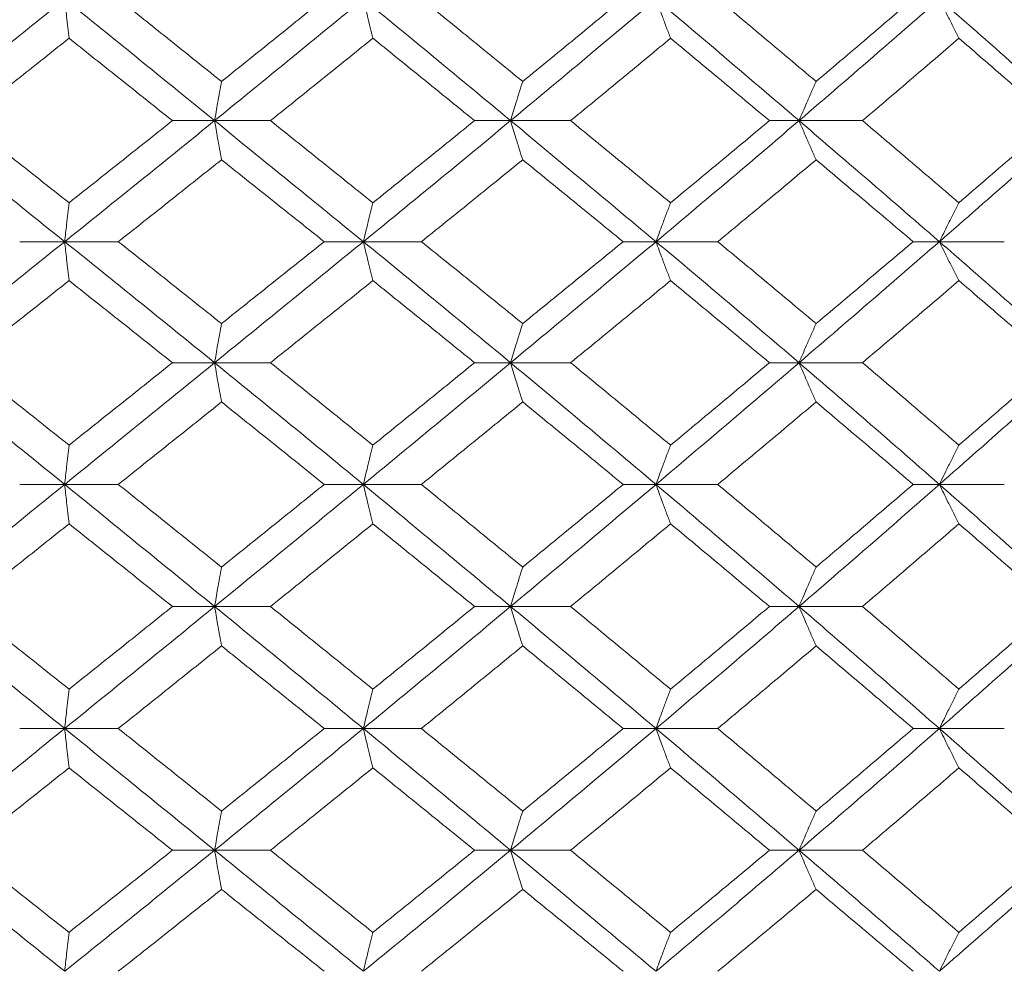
# Model space of a CAD drawing. Header units: inches. Extents: x -4.1 to 22.8, y -8.3 to 17.7.
# Tile 121 of 130: x 20.265 to 20.758, y 1.439 to 1.916. Entities that reach past the tile are written whole.
import ezdxf

# ---------------------------------------------------------------- set-up
doc = ezdxf.new("R2010")
doc.units = ezdxf.units.IN
doc.header["$MEASUREMENT"] = 0

msp = doc.modelspace()

# ---------------------------------------------------------------- linework, layer by layer
at = {"color": 7, "linetype": 'Continuous', "lineweight": 15}
for p, q in [((20.36259, 1.86521), (20.34148, 1.86521)), ((20.36259, 1.86521), (20.39058, 1.86521)), ((20.51087, 1.86521), (20.4928, 1.86521)), ((20.51087, 1.86521), (20.54091, 1.86521)), ((20.65533, 1.86521), (20.6405, 1.86521)), ((20.65533, 1.86521), (20.6871, 1.86521)), ((20.28753, 1.80459), (20.26498, 1.80459)), ((20.28753, 1.80459), (20.31438, 1.80459)), ((20.43711, 1.80459), (20.41749, 1.80459)), ((20.43711, 1.80459), (20.46616, 1.80459)), ((20.58368, 1.80459), (20.5672, 1.80459)), ((20.58368, 1.80459), (20.61462, 1.80459)), ((20.72563, 1.80459), (20.71248, 1.80459)), ((20.72563, 1.80459), (20.75813, 1.80459)), ((20.36259, 1.74397), (20.34148, 1.74397)), ((20.36259, 1.74397), (20.39058, 1.74397)), ((20.51087, 1.74397), (20.4928, 1.74397)), ((20.51087, 1.74397), (20.54091, 1.74397)), ((20.65533, 1.74397), (20.6405, 1.74397)), ((20.65533, 1.74397), (20.6871, 1.74397)), ((20.28753, 1.68301), (20.26498, 1.68301)), ((20.28753, 1.68301), (20.31438, 1.68301)), ((20.43711, 1.68301), (20.41749, 1.68301)), ((20.43711, 1.68301), (20.46616, 1.68301)), ((20.58368, 1.68301), (20.5672, 1.68301)), ((20.58368, 1.68301), (20.61462, 1.68301)), ((20.72563, 1.68301), (20.71248, 1.68301)), ((20.72563, 1.68301), (20.75813, 1.68301)), ((20.36259, 1.62189), (20.34148, 1.62189)), ((20.36259, 1.62189), (20.39058, 1.62189)), ((20.51087, 1.62189), (20.4928, 1.62189)), ((20.51087, 1.62189), (20.54091, 1.62189)), ((20.65533, 1.62189), (20.6405, 1.62189)), ((20.65533, 1.62189), (20.6871, 1.62189)), ((20.28753, 1.56076), (20.26498, 1.56076)), ((20.28753, 1.56076), (20.31438, 1.56076)), ((20.43711, 1.56076), (20.41749, 1.56076)), ((20.43711, 1.56076), (20.46616, 1.56076)), ((20.58368, 1.56076), (20.5672, 1.56076)), ((20.58368, 1.56076), (20.61462, 1.56076)), ((20.72563, 1.56076), (20.71248, 1.56076)), ((20.72563, 1.56076), (20.75813, 1.56076)), ((20.36259, 1.49981), (20.34148, 1.49981)), ((20.36259, 1.49981), (20.39058, 1.49981)), ((20.51087, 1.49981), (20.4928, 1.49981)), ((20.51087, 1.49981), (20.54091, 1.49981)), ((20.65533, 1.49981), (20.6405, 1.49981)), ((20.65533, 1.49981), (20.6871, 1.49981))]:
    msp.add_line(p, q, dxfattribs=at)
for points, knots in [([(20.21212, 1.86521), (20.22621, 1.87657), (20.25139, 1.89687), (20.27648, 1.91721), (20.28753, 1.92616)], [0, 0, 0, 0, 0.55955, 1, 1, 1, 1]), ([(20.2897, 1.90648), (20.28949, 1.90828), (20.28909, 1.91189), (20.28836, 1.91844), (20.28784, 1.92323), (20.28753, 1.92616)], [0, 0, 0, 0, 0.278869, 0.557738, 1, 1, 1, 1]), ([(20.36259, 1.86521), (20.34861, 1.87657), (20.32363, 1.89687), (20.29857, 1.91721), (20.28753, 1.92616)], [0, 0, 0, 0, 0.55955, 1, 1, 1, 1]), ([(20.36606, 1.88484), (20.35643, 1.89255), (20.33922, 1.90631), (20.32197, 1.9201), (20.31438, 1.92616)], [0, 0, 0, 0, 0.55973, 1, 1, 1, 1]), ([(20.36259, 1.86521), (20.37654, 1.87657), (20.40147, 1.89687), (20.42621, 1.91721), (20.43711, 1.92616)], [0, 0, 0, 0, 0.55955, 1, 1, 1, 1]), ([(20.36606, 1.88484), (20.37568, 1.89255), (20.39286, 1.90631), (20.40996, 1.9201), (20.41749, 1.92616)], [0, 0, 0, 0, 0.55973, 1, 1, 1, 1]), ([(20.44187, 1.90648), (20.44142, 1.90828), (20.44053, 1.91189), (20.43894, 1.91844), (20.4378, 1.92323), (20.43711, 1.92616)], [0, 0, 0, 0, 0.278871, 0.557742, 1, 1, 1, 1]), ([(20.51087, 1.86521), (20.49716, 1.87657), (20.47266, 1.89687), (20.44798, 1.91721), (20.43711, 1.92616)], [0, 0, 0, 0, 0.55955, 1, 1, 1, 1]), ([(20.51691, 1.88484), (20.50746, 1.89255), (20.49059, 1.90631), (20.47363, 1.9201), (20.46616, 1.92616)], [0, 0, 0, 0, 0.55973, 1, 1, 1, 1]), ([(20.51087, 1.86521), (20.52453, 1.87657), (20.54894, 1.89687), (20.57305, 1.91721), (20.58368, 1.92616)], [0, 0, 0, 0, 0.55955, 1, 1, 1, 1]), ([(20.51691, 1.88484), (20.52633, 1.89255), (20.54316, 1.90631), (20.55985, 1.9201), (20.5672, 1.92616)], [0, 0, 0, 0, 0.55973, 1, 1, 1, 1]), ([(20.59098, 1.90648), (20.59029, 1.90828), (20.58892, 1.91189), (20.58649, 1.91844), (20.58474, 1.92323), (20.58368, 1.92616)], [0, 0, 0, 0, 0.2788684, 0.5577382, 1, 1, 1, 1]), ([(20.65533, 1.86521), (20.64204, 1.87657), (20.61829, 1.89687), (20.59426, 1.91721), (20.58368, 1.92616)], [0, 0, 0, 0, 0.559551, 1, 1, 1, 1]), ([(20.66387, 1.88484), (20.65472, 1.89255), (20.63837, 1.90631), (20.62188, 1.9201), (20.61462, 1.92616)], [0, 0, 0, 0, 0.5597301, 1, 1, 1, 1]), ([(20.65533, 1.86521), (20.66854, 1.87657), (20.69217, 1.89687), (20.7154, 1.91721), (20.72563, 1.92616)], [0, 0, 0, 0, 0.55955, 1, 1, 1, 1]), ([(20.66387, 1.88484), (20.67299, 1.89255), (20.68928, 1.90631), (20.70539, 1.9201), (20.71248, 1.92616)], [0, 0, 0, 0, 0.5597302, 1, 1, 1, 1]), ([(20.73539, 1.90648), (20.73447, 1.90828), (20.73264, 1.91189), (20.72938, 1.91844), (20.72706, 1.92323), (20.72563, 1.92616)], [0, 0, 0, 0, 0.278869, 0.55774, 1, 1, 1, 1]), ([(20.79438, 1.86521), (20.78166, 1.87657), (20.75893, 1.89687), (20.73581, 1.91721), (20.72563, 1.92616)], [0, 0, 0, 0, 0.55955, 1, 1, 1, 1]), ([(20.23775, 1.86521), (20.24745, 1.8729), (20.26479, 1.88665), (20.28208, 1.90041), (20.2897, 1.90648)], [0, 0, 0, 0, 0.559664, 1, 1, 1, 1]), ([(20.34148, 1.86521), (20.33183, 1.8729), (20.31458, 1.88665), (20.2973, 1.90041), (20.2897, 1.90648)], [0, 0, 0, 0, 0.559664, 1, 1, 1, 1]), ([(20.39058, 1.86521), (20.40018, 1.8729), (20.41732, 1.88665), (20.43436, 1.90041), (20.44187, 1.90648)], [0, 0, 0, 0, 0.559664, 1, 1, 1, 1]), ([(20.4928, 1.86521), (20.48332, 1.8729), (20.46638, 1.88665), (20.44936, 1.90041), (20.44187, 1.90648)], [0, 0, 0, 0, 0.559664, 1, 1, 1, 1]), ([(20.54091, 1.86521), (20.55029, 1.8729), (20.56705, 1.88665), (20.58366, 1.90041), (20.59098, 1.90648)], [0, 0, 0, 0, 0.559664, 1, 1, 1, 1]), ([(20.6405, 1.86521), (20.63129, 1.8729), (20.61485, 1.88665), (20.59827, 1.90041), (20.59098, 1.90648)], [0, 0, 0, 0, 0.559665, 1, 1, 1, 1]), ([(20.6871, 1.86521), (20.69616, 1.8729), (20.71234, 1.88665), (20.72834, 1.90041), (20.73539, 1.90648)], [0, 0, 0, 0, 0.559664, 1, 1, 1, 1]), ([(20.78296, 1.86521), (20.77413, 1.8729), (20.75836, 1.88665), (20.74241, 1.90041), (20.73539, 1.90648)], [0, 0, 0, 0, 0.559664, 1, 1, 1, 1]), ([(20.36606, 1.88484), (20.36574, 1.88304), (20.36509, 1.87943), (20.36393, 1.8729), (20.3631, 1.86813), (20.36259, 1.86521)], [0, 0, 0, 0, 0.279168, 0.558336, 1, 1, 1, 1]), ([(20.51691, 1.88484), (20.51634, 1.88304), (20.51521, 1.87943), (20.51319, 1.8729), (20.51175, 1.86813), (20.51087, 1.86521)], [0, 0, 0, 0, 0.279165, 0.558333, 1, 1, 1, 1]), ([(20.66387, 1.88484), (20.66307, 1.88304), (20.66147, 1.87943), (20.65861, 1.8729), (20.65658, 1.86813), (20.65533, 1.86521)], [0, 0, 0, 0, 0.279166, 0.558333, 1, 1, 1, 1]), ([(20.28753, 1.80459), (20.27347, 1.81587), (20.24834, 1.83605), (20.2232, 1.85629), (20.21212, 1.86521)], [0, 0, 0, 0, 0.559248, 1, 1, 1, 1]), ([(20.2897, 1.82409), (20.28001, 1.83175), (20.2627, 1.84545), (20.24538, 1.85916), (20.23775, 1.86521)], [0, 0, 0, 0, 0.559527, 1, 1, 1, 1]), ([(20.28753, 1.80459), (20.30156, 1.81587), (20.32666, 1.83605), (20.3516, 1.85629), (20.36259, 1.86521)], [0, 0, 0, 0, 0.559248, 1, 1, 1, 1]), ([(20.2897, 1.82409), (20.29937, 1.83175), (20.31667, 1.84545), (20.33389, 1.85916), (20.34148, 1.86521)], [0, 0, 0, 0, 0.559527, 1, 1, 1, 1]), ([(20.36606, 1.84561), (20.36574, 1.84741), (20.36508, 1.85101), (20.36393, 1.85752), (20.3631, 1.86229), (20.36259, 1.86521)], [0, 0, 0, 0, 0.279357, 0.5587127, 1, 1, 1, 1]), ([(20.43711, 1.80459), (20.42325, 1.81587), (20.39846, 1.83605), (20.37356, 1.85629), (20.36259, 1.86521)], [0, 0, 0, 0, 0.559248, 1, 1, 1, 1]), ([(20.44187, 1.82409), (20.43232, 1.83175), (20.41525, 1.84545), (20.39813, 1.85916), (20.39058, 1.86521)], [0, 0, 0, 0, 0.559528, 1, 1, 1, 1]), ([(20.43711, 1.80459), (20.45093, 1.81587), (20.47564, 1.83605), (20.50009, 1.85629), (20.51087, 1.86521)], [0, 0, 0, 0, 0.559248, 1, 1, 1, 1]), ([(20.44187, 1.82409), (20.4514, 1.83175), (20.46843, 1.84545), (20.48535, 1.85916), (20.4928, 1.86521)], [0, 0, 0, 0, 0.559528, 1, 1, 1, 1]), ([(20.51691, 1.84561), (20.51634, 1.84741), (20.51521, 1.85101), (20.51319, 1.85752), (20.51175, 1.86229), (20.51087, 1.86521)], [0, 0, 0, 0, 0.279354, 0.558709, 1, 1, 1, 1]), ([(20.58368, 1.80459), (20.57016, 1.81587), (20.54599, 1.83605), (20.52161, 1.85629), (20.51087, 1.86521)], [0, 0, 0, 0, 0.559248, 1, 1, 1, 1]), ([(20.59098, 1.82409), (20.58167, 1.83175), (20.56503, 1.84545), (20.54829, 1.85916), (20.54091, 1.86521)], [0, 0, 0, 0, 0.559527, 1, 1, 1, 1]), ([(20.58368, 1.80459), (20.59713, 1.81587), (20.62119, 1.83605), (20.64488, 1.85629), (20.65533, 1.86521)], [0, 0, 0, 0, 0.559248, 1, 1, 1, 1]), ([(20.59098, 1.82409), (20.60026, 1.83175), (20.61684, 1.84545), (20.63327, 1.85916), (20.6405, 1.86521)], [0, 0, 0, 0, 0.5595275, 1, 1, 1, 1]), ([(20.66387, 1.84561), (20.66307, 1.84741), (20.66146, 1.85101), (20.65861, 1.85752), (20.65657, 1.86229), (20.65533, 1.86521)], [0, 0, 0, 0, 0.279354, 0.558709, 1, 1, 1, 1]), ([(20.72563, 1.80459), (20.71261, 1.81587), (20.68932, 1.83605), (20.66573, 1.85629), (20.65533, 1.86521)], [0, 0, 0, 0, 0.559249, 1, 1, 1, 1]), ([(20.73539, 1.82409), (20.72642, 1.83175), (20.7104, 1.84545), (20.69422, 1.85916), (20.6871, 1.86521)], [0, 0, 0, 0, 0.559527, 1, 1, 1, 1]), ([(20.72563, 1.80459), (20.73857, 1.81587), (20.76171, 1.83605), (20.78439, 1.85629), (20.79438, 1.86521)], [0, 0, 0, 0, 0.559248, 1, 1, 1, 1]), ([(20.73539, 1.82409), (20.74432, 1.83175), (20.76027, 1.84545), (20.77602, 1.85916), (20.78296, 1.86521)], [0, 0, 0, 0, 0.559527, 1, 1, 1, 1]), ([(20.31438, 1.80459), (20.32404, 1.81223), (20.3413, 1.82589), (20.35849, 1.83958), (20.36606, 1.84561)], [0, 0, 0, 0, 0.559462, 1, 1, 1, 1]), ([(20.41749, 1.80459), (20.40791, 1.81223), (20.39079, 1.82589), (20.37362, 1.83958), (20.36606, 1.84561)], [0, 0, 0, 0, 0.559461, 1, 1, 1, 1]), ([(20.46616, 1.80459), (20.47566, 1.81223), (20.49264, 1.82589), (20.50949, 1.83958), (20.51691, 1.84561)], [0, 0, 0, 0, 0.559461, 1, 1, 1, 1]), ([(20.5672, 1.80459), (20.55785, 1.81223), (20.54113, 1.82589), (20.52432, 1.83958), (20.51691, 1.84561)], [0, 0, 0, 0, 0.559462, 1, 1, 1, 1]), ([(20.61462, 1.80459), (20.62385, 1.81223), (20.64035, 1.82589), (20.65668, 1.83958), (20.66387, 1.84561)], [0, 0, 0, 0, 0.559461, 1, 1, 1, 1]), ([(20.71248, 1.80459), (20.70345, 1.81223), (20.68732, 1.82589), (20.67104, 1.83958), (20.66387, 1.84561)], [0, 0, 0, 0, 0.559462, 1, 1, 1, 1]), ([(20.2897, 1.82409), (20.28949, 1.8223), (20.28908, 1.8187), (20.28836, 1.81222), (20.28784, 1.80748), (20.28753, 1.80459)], [0, 0, 0, 0, 0.279854, 0.559706, 1, 1, 1, 1]), ([(20.44187, 1.82409), (20.44142, 1.8223), (20.44053, 1.8187), (20.43894, 1.81222), (20.4378, 1.80748), (20.43711, 1.80459)], [0, 0, 0, 0, 0.279855, 0.559708, 1, 1, 1, 1]), ([(20.59098, 1.82409), (20.59029, 1.8223), (20.58892, 1.8187), (20.58648, 1.81222), (20.58474, 1.80748), (20.58368, 1.80459)], [0, 0, 0, 0, 0.279855, 0.559706, 1, 1, 1, 1]), ([(20.73539, 1.82409), (20.73447, 1.8223), (20.73264, 1.8187), (20.72938, 1.81222), (20.72705, 1.80748), (20.72563, 1.80459)], [0, 0, 0, 0, 0.279853, 0.559704, 1, 1, 1, 1]), ([(20.21212, 1.74397), (20.22622, 1.75531), (20.25136, 1.77555), (20.27649, 1.79573), (20.28753, 1.80459)], [0, 0, 0, 0, 0.560759, 1, 1, 1, 1]), ([(20.2897, 1.78508), (20.28949, 1.78688), (20.28908, 1.79047), (20.28836, 1.79696), (20.28784, 1.80169), (20.28753, 1.80459)], [0, 0, 0, 0, 0.279853, 0.559705, 1, 1, 1, 1]), ([(20.36259, 1.74397), (20.3486, 1.75531), (20.32366, 1.77555), (20.29855, 1.79573), (20.28753, 1.80459)], [0, 0, 0, 0, 0.560759, 1, 1, 1, 1]), ([(20.36606, 1.76356), (20.35643, 1.77124), (20.33924, 1.78493), (20.32197, 1.79858), (20.31438, 1.80459)], [0, 0, 0, 0, 0.560541, 1, 1, 1, 1]), ([(20.36259, 1.74397), (20.37655, 1.75531), (20.40144, 1.77555), (20.42622, 1.79573), (20.43711, 1.80459)], [0, 0, 0, 0, 0.560759, 1, 1, 1, 1]), ([(20.36606, 1.76356), (20.37568, 1.77124), (20.39285, 1.78493), (20.40997, 1.79858), (20.41749, 1.80459)], [0, 0, 0, 0, 0.560542, 1, 1, 1, 1]), ([(20.44187, 1.78508), (20.44142, 1.78688), (20.44053, 1.79047), (20.43894, 1.79696), (20.4378, 1.80169), (20.43711, 1.80459)], [0, 0, 0, 0, 0.279855, 0.559707, 1, 1, 1, 1]), ([(20.51087, 1.74397), (20.49715, 1.75531), (20.47269, 1.77555), (20.44797, 1.79573), (20.43711, 1.80459)], [0, 0, 0, 0, 0.560759, 1, 1, 1, 1]), ([(20.51691, 1.76356), (20.50746, 1.77124), (20.49061, 1.78493), (20.47363, 1.79858), (20.46616, 1.80459)], [0, 0, 0, 0, 0.560541, 1, 1, 1, 1]), ([(20.51087, 1.74397), (20.52454, 1.75531), (20.54891, 1.77555), (20.57307, 1.79573), (20.58368, 1.80459)], [0, 0, 0, 0, 0.560759, 1, 1, 1, 1]), ([(20.51691, 1.76356), (20.52633, 1.77124), (20.54314, 1.78493), (20.55986, 1.79858), (20.5672, 1.80459)], [0, 0, 0, 0, 0.560541, 1, 1, 1, 1]), ([(20.59098, 1.78508), (20.59029, 1.78688), (20.58892, 1.79047), (20.58648, 1.79696), (20.58474, 1.80169), (20.58368, 1.80459)], [0, 0, 0, 0, 0.279854, 0.559705, 1, 1, 1, 1]), ([(20.65533, 1.74397), (20.64203, 1.75531), (20.61832, 1.77555), (20.59425, 1.79573), (20.58368, 1.80459)], [0, 0, 0, 0, 0.5607596, 1, 1, 1, 1]), ([(20.66387, 1.76356), (20.65471, 1.77124), (20.63838, 1.78493), (20.62188, 1.79858), (20.61462, 1.80459)], [0, 0, 0, 0, 0.560541, 1, 1, 1, 1]), ([(20.65533, 1.74397), (20.66855, 1.75531), (20.69214, 1.77555), (20.71541, 1.79573), (20.72563, 1.80459)], [0, 0, 0, 0, 0.560759, 1, 1, 1, 1]), ([(20.66387, 1.76356), (20.67299, 1.77124), (20.68926, 1.78493), (20.70539, 1.79858), (20.71248, 1.80459)], [0, 0, 0, 0, 0.560541, 1, 1, 1, 1]), ([(20.73539, 1.78508), (20.73447, 1.78688), (20.73264, 1.79047), (20.72938, 1.79696), (20.72705, 1.80169), (20.72563, 1.80459)], [0, 0, 0, 0, 0.279852, 0.559703, 1, 1, 1, 1]), ([(20.79438, 1.74397), (20.78165, 1.75531), (20.75895, 1.77555), (20.7358, 1.79573), (20.72563, 1.80459)], [0, 0, 0, 0, 0.560759, 1, 1, 1, 1]), ([(20.23775, 1.74397), (20.24746, 1.75165), (20.26478, 1.76537), (20.28209, 1.77906), (20.2897, 1.78508)], [0, 0, 0, 0, 0.560476, 1, 1, 1, 1]), ([(20.34148, 1.74397), (20.33183, 1.75165), (20.3146, 1.76537), (20.2973, 1.77906), (20.2897, 1.78508)], [0, 0, 0, 0, 0.5604759, 1, 1, 1, 1]), ([(20.39058, 1.74397), (20.40018, 1.75165), (20.4173, 1.76537), (20.43437, 1.77906), (20.44187, 1.78508)], [0, 0, 0, 0, 0.560476, 1, 1, 1, 1]), ([(20.4928, 1.74397), (20.48332, 1.75165), (20.46639, 1.76537), (20.44936, 1.77906), (20.44187, 1.78508)], [0, 0, 0, 0, 0.5604759, 1, 1, 1, 1]), ([(20.54091, 1.74397), (20.5503, 1.75165), (20.56703, 1.76537), (20.58367, 1.77906), (20.59098, 1.78508)], [0, 0, 0, 0, 0.560476, 1, 1, 1, 1]), ([(20.6405, 1.74397), (20.63129, 1.75165), (20.61486, 1.76537), (20.59827, 1.77906), (20.59098, 1.78508)], [0, 0, 0, 0, 0.560476, 1, 1, 1, 1]), ([(20.6871, 1.74397), (20.69616, 1.75165), (20.71233, 1.76537), (20.72835, 1.77906), (20.73539, 1.78508)], [0, 0, 0, 0, 0.560476, 1, 1, 1, 1]), ([(20.78296, 1.74397), (20.77413, 1.75165), (20.75837, 1.76537), (20.7424, 1.77906), (20.73539, 1.78508)], [0, 0, 0, 0, 0.560476, 1, 1, 1, 1]), ([(20.36606, 1.76356), (20.36574, 1.76176), (20.36508, 1.75816), (20.36393, 1.75165), (20.3631, 1.74688), (20.36259, 1.74397)], [0, 0, 0, 0, 0.279357, 0.5587127, 1, 1, 1, 1]), ([(20.51691, 1.76356), (20.51634, 1.76176), (20.51521, 1.75816), (20.51319, 1.75165), (20.51175, 1.74688), (20.51087, 1.74397)], [0, 0, 0, 0, 0.279354, 0.558709, 1, 1, 1, 1]), ([(20.66387, 1.76356), (20.66307, 1.76176), (20.66146, 1.75816), (20.65861, 1.75165), (20.65657, 1.74688), (20.65533, 1.74397)], [0, 0, 0, 0, 0.279354, 0.558709, 1, 1, 1, 1]), ([(20.28753, 1.68301), (20.27346, 1.69441), (20.24837, 1.71474), (20.22319, 1.73504), (20.21212, 1.74397)], [0, 0, 0, 0, 0.560458, 1, 1, 1, 1]), ([(20.2897, 1.7027), (20.28001, 1.71041), (20.26271, 1.72418), (20.24537, 1.73792), (20.23775, 1.74397)], [0, 0, 0, 0, 0.5603389, 1, 1, 1, 1]), ([(20.28753, 1.68301), (20.30157, 1.69441), (20.32663, 1.71474), (20.35161, 1.73504), (20.36259, 1.74397)], [0, 0, 0, 0, 0.560458, 1, 1, 1, 1]), ([(20.2897, 1.7027), (20.29938, 1.71041), (20.31666, 1.72418), (20.3339, 1.73792), (20.34148, 1.74397)], [0, 0, 0, 0, 0.560339, 1, 1, 1, 1]), ([(20.36606, 1.72433), (20.36574, 1.72614), (20.36509, 1.72974), (20.36393, 1.73627), (20.3631, 1.74104), (20.36259, 1.74397)], [0, 0, 0, 0, 0.279168, 0.558336, 1, 1, 1, 1]), ([(20.43711, 1.68301), (20.42324, 1.69441), (20.39849, 1.71474), (20.37355, 1.73504), (20.36259, 1.74397)], [0, 0, 0, 0, 0.560458, 1, 1, 1, 1]), ([(20.44187, 1.7027), (20.43231, 1.71041), (20.41526, 1.72418), (20.39812, 1.73792), (20.39058, 1.74397)], [0, 0, 0, 0, 0.560339, 1, 1, 1, 1]), ([(20.43711, 1.68301), (20.45094, 1.69441), (20.47561, 1.71474), (20.5001, 1.73504), (20.51087, 1.74397)], [0, 0, 0, 0, 0.5604581, 1, 1, 1, 1]), ([(20.44187, 1.7027), (20.4514, 1.71041), (20.46842, 1.72418), (20.48535, 1.73792), (20.4928, 1.74397)], [0, 0, 0, 0, 0.5603389, 1, 1, 1, 1]), ([(20.51691, 1.72433), (20.51634, 1.72614), (20.51521, 1.72974), (20.51319, 1.73627), (20.51175, 1.74104), (20.51087, 1.74397)], [0, 0, 0, 0, 0.279165, 0.558333, 1, 1, 1, 1]), ([(20.58368, 1.68301), (20.57015, 1.69441), (20.54602, 1.71474), (20.5216, 1.73504), (20.51087, 1.74397)], [0, 0, 0, 0, 0.560458, 1, 1, 1, 1]), ([(20.59098, 1.7027), (20.58166, 1.71041), (20.56504, 1.72418), (20.54828, 1.73792), (20.54091, 1.74397)], [0, 0, 0, 0, 0.560339, 1, 1, 1, 1]), ([(20.58368, 1.68301), (20.59714, 1.69441), (20.62116, 1.71474), (20.64489, 1.73504), (20.65533, 1.74397)], [0, 0, 0, 0, 0.560457, 1, 1, 1, 1]), ([(20.59098, 1.7027), (20.60026, 1.71041), (20.61683, 1.72418), (20.63327, 1.73792), (20.6405, 1.74397)], [0, 0, 0, 0, 0.560339, 1, 1, 1, 1]), ([(20.66387, 1.72433), (20.66307, 1.72614), (20.66147, 1.72974), (20.65861, 1.73627), (20.65658, 1.74104), (20.65533, 1.74397)], [0, 0, 0, 0, 0.279166, 0.558333, 1, 1, 1, 1]), ([(20.72563, 1.68301), (20.7126, 1.69441), (20.68935, 1.71474), (20.66572, 1.73504), (20.65533, 1.74397)], [0, 0, 0, 0, 0.560458, 1, 1, 1, 1]), ([(20.73539, 1.7027), (20.72642, 1.71041), (20.71041, 1.72418), (20.69422, 1.73792), (20.6871, 1.74397)], [0, 0, 0, 0, 0.560339, 1, 1, 1, 1]), ([(20.72563, 1.68301), (20.73858, 1.69441), (20.76168, 1.71474), (20.7844, 1.73504), (20.79438, 1.74397)], [0, 0, 0, 0, 0.560458, 1, 1, 1, 1]), ([(20.73539, 1.7027), (20.74432, 1.71041), (20.76026, 1.72418), (20.77603, 1.73792), (20.78296, 1.74397)], [0, 0, 0, 0, 0.5603389, 1, 1, 1, 1]), ([(20.31438, 1.68301), (20.32404, 1.69073), (20.34129, 1.70451), (20.3585, 1.71828), (20.36606, 1.72433)], [0, 0, 0, 0, 0.560273, 1, 1, 1, 1]), ([(20.41749, 1.68301), (20.40791, 1.69073), (20.39081, 1.70451), (20.37362, 1.71828), (20.36606, 1.72433)], [0, 0, 0, 0, 0.560273, 1, 1, 1, 1]), ([(20.46616, 1.68301), (20.47567, 1.69073), (20.49262, 1.70451), (20.50949, 1.71828), (20.51691, 1.72433)], [0, 0, 0, 0, 0.560273, 1, 1, 1, 1]), ([(20.5672, 1.68301), (20.55785, 1.69073), (20.54114, 1.70451), (20.52431, 1.71828), (20.51691, 1.72433)], [0, 0, 0, 0, 0.560274, 1, 1, 1, 1]), ([(20.61462, 1.68301), (20.62386, 1.69073), (20.64034, 1.70451), (20.65668, 1.71828), (20.66387, 1.72433)], [0, 0, 0, 0, 0.560273, 1, 1, 1, 1]), ([(20.71248, 1.68301), (20.70345, 1.69073), (20.68733, 1.70451), (20.67103, 1.71828), (20.66387, 1.72433)], [0, 0, 0, 0, 0.560273, 1, 1, 1, 1]), ([(20.2897, 1.7027), (20.28949, 1.70089), (20.28909, 1.69728), (20.28836, 1.69074), (20.28784, 1.68595), (20.28753, 1.68301)], [0, 0, 0, 0, 0.278869, 0.557737, 1, 1, 1, 1]), ([(20.44187, 1.7027), (20.44142, 1.70089), (20.44053, 1.69728), (20.43894, 1.69074), (20.4378, 1.68595), (20.43711, 1.68301)], [0, 0, 0, 0, 0.278871, 0.5577405, 1, 1, 1, 1]), ([(20.59098, 1.7027), (20.59029, 1.70089), (20.58892, 1.69728), (20.58649, 1.69074), (20.58474, 1.68595), (20.58368, 1.68301)], [0, 0, 0, 0, 0.278868, 0.557737, 1, 1, 1, 1]), ([(20.73539, 1.7027), (20.73447, 1.70089), (20.73264, 1.69728), (20.72938, 1.69074), (20.72706, 1.68595), (20.72563, 1.68301)], [0, 0, 0, 0, 0.278869, 0.557738, 1, 1, 1, 1]), ([(20.21212, 1.62189), (20.22621, 1.6333), (20.25137, 1.65368), (20.27648, 1.67405), (20.28753, 1.68301)], [0, 0, 0, 0, 0.560155, 1, 1, 1, 1]), ([(20.2897, 1.66331), (20.28949, 1.66511), (20.28909, 1.66873), (20.28836, 1.67528), (20.28784, 1.68007), (20.28753, 1.68301)], [0, 0, 0, 0, 0.278773, 0.557552, 1, 1, 1, 1]), ([(20.36259, 1.62189), (20.34861, 1.6333), (20.32364, 1.65368), (20.29856, 1.67405), (20.28753, 1.68301)], [0, 0, 0, 0, 0.560155, 1, 1, 1, 1]), ([(20.36606, 1.64161), (20.35643, 1.64934), (20.33923, 1.66315), (20.32197, 1.67694), (20.31438, 1.68301)], [0, 0, 0, 0, 0.560136, 1, 1, 1, 1]), ([(20.36259, 1.62189), (20.37655, 1.6333), (20.40146, 1.65368), (20.42622, 1.67405), (20.43711, 1.68301)], [0, 0, 0, 0, 0.560155, 1, 1, 1, 1]), ([(20.36606, 1.64161), (20.37568, 1.64934), (20.39286, 1.66315), (20.40997, 1.67694), (20.41749, 1.68301)], [0, 0, 0, 0, 0.560137, 1, 1, 1, 1]), ([(20.44187, 1.66331), (20.44142, 1.66511), (20.44053, 1.66873), (20.43894, 1.67528), (20.4378, 1.68007), (20.43711, 1.68301)], [0, 0, 0, 0, 0.278777, 0.557553, 1, 1, 1, 1]), ([(20.51087, 1.62189), (20.49716, 1.6333), (20.47268, 1.65368), (20.44797, 1.67405), (20.43711, 1.68301)], [0, 0, 0, 0, 0.560155, 1, 1, 1, 1]), ([(20.51691, 1.64161), (20.50746, 1.64934), (20.4906, 1.66315), (20.47363, 1.67694), (20.46616, 1.68301)], [0, 0, 0, 0, 0.560137, 1, 1, 1, 1]), ([(20.51087, 1.62189), (20.52453, 1.6333), (20.54892, 1.65368), (20.57306, 1.67405), (20.58368, 1.68301)], [0, 0, 0, 0, 0.560155, 1, 1, 1, 1]), ([(20.51691, 1.64161), (20.52633, 1.64934), (20.54315, 1.66315), (20.55986, 1.67694), (20.5672, 1.68301)], [0, 0, 0, 0, 0.560137, 1, 1, 1, 1]), ([(20.59098, 1.66331), (20.59029, 1.66511), (20.58892, 1.66873), (20.58649, 1.67528), (20.58474, 1.68007), (20.58368, 1.68301)], [0, 0, 0, 0, 0.278776, 0.557552, 1, 1, 1, 1]), ([(20.65533, 1.62189), (20.64204, 1.6333), (20.61831, 1.65368), (20.59425, 1.67405), (20.58368, 1.68301)], [0, 0, 0, 0, 0.560155, 1, 1, 1, 1]), ([(20.66387, 1.64161), (20.65472, 1.64934), (20.63838, 1.66315), (20.62188, 1.67694), (20.61462, 1.68301)], [0, 0, 0, 0, 0.560137, 1, 1, 1, 1]), ([(20.65533, 1.62189), (20.66855, 1.6333), (20.69215, 1.65368), (20.7154, 1.67405), (20.72563, 1.68301)], [0, 0, 0, 0, 0.560155, 1, 1, 1, 1]), ([(20.66387, 1.64161), (20.67299, 1.64934), (20.68927, 1.66315), (20.70539, 1.67694), (20.71248, 1.68301)], [0, 0, 0, 0, 0.560137, 1, 1, 1, 1]), ([(20.73539, 1.66331), (20.73447, 1.66511), (20.73265, 1.66873), (20.72939, 1.67528), (20.72706, 1.68007), (20.72563, 1.68301)], [0, 0, 0, 0, 0.278773, 0.557551, 1, 1, 1, 1]), ([(20.79438, 1.62189), (20.78166, 1.6333), (20.75894, 1.65368), (20.7358, 1.67405), (20.72563, 1.68301)], [0, 0, 0, 0, 0.560156, 1, 1, 1, 1]), ([(20.23775, 1.62189), (20.24746, 1.62962), (20.26479, 1.64343), (20.28209, 1.65723), (20.2897, 1.66331)], [0, 0, 0, 0, 0.560071, 1, 1, 1, 1]), ([(20.34148, 1.62189), (20.33183, 1.62962), (20.31459, 1.64343), (20.2973, 1.65723), (20.2897, 1.66331)], [0, 0, 0, 0, 0.560071, 1, 1, 1, 1]), ([(20.39058, 1.62189), (20.40018, 1.62962), (20.41731, 1.64343), (20.43436, 1.65723), (20.44187, 1.66331)], [0, 0, 0, 0, 0.5600708, 1, 1, 1, 1]), ([(20.4928, 1.62189), (20.48332, 1.62962), (20.46639, 1.64343), (20.44936, 1.65723), (20.44187, 1.66331)], [0, 0, 0, 0, 0.5600706, 1, 1, 1, 1]), ([(20.54091, 1.62189), (20.55029, 1.62962), (20.56704, 1.64343), (20.58366, 1.65723), (20.59098, 1.66331)], [0, 0, 0, 0, 0.560071, 1, 1, 1, 1]), ([(20.6405, 1.62189), (20.63129, 1.62962), (20.61485, 1.64343), (20.59827, 1.65723), (20.59098, 1.66331)], [0, 0, 0, 0, 0.5600709, 1, 1, 1, 1]), ([(20.6871, 1.62189), (20.69616, 1.62962), (20.71234, 1.64343), (20.72834, 1.65723), (20.73539, 1.66331)], [0, 0, 0, 0, 0.560071, 1, 1, 1, 1]), ([(20.78296, 1.62189), (20.77413, 1.62962), (20.75836, 1.64343), (20.74241, 1.65723), (20.73539, 1.66331)], [0, 0, 0, 0, 0.560071, 1, 1, 1, 1]), ([(20.36606, 1.64161), (20.36574, 1.6398), (20.36509, 1.63618), (20.36393, 1.62963), (20.3631, 1.62483), (20.36259, 1.62189)], [0, 0, 0, 0, 0.278678, 0.557353, 1, 1, 1, 1]), ([(20.51691, 1.64161), (20.51634, 1.6398), (20.51521, 1.63618), (20.51319, 1.62963), (20.51175, 1.62483), (20.51087, 1.62189)], [0, 0, 0, 0, 0.278676, 0.55735, 1, 1, 1, 1]), ([(20.66387, 1.64161), (20.66307, 1.6398), (20.66147, 1.63618), (20.65862, 1.62963), (20.65658, 1.62483), (20.65533, 1.62189)], [0, 0, 0, 0, 0.278673, 0.557348, 1, 1, 1, 1]), ([(20.28753, 1.56076), (20.27347, 1.57217), (20.24836, 1.59254), (20.22319, 1.61292), (20.21212, 1.62189)], [0, 0, 0, 0, 0.559853, 1, 1, 1, 1]), ([(20.2897, 1.58047), (20.28001, 1.5882), (20.26271, 1.602), (20.24538, 1.61581), (20.23775, 1.62189)], [0, 0, 0, 0, 0.5599335, 1, 1, 1, 1]), ([(20.28753, 1.56076), (20.30157, 1.57217), (20.32665, 1.59254), (20.35161, 1.61292), (20.36259, 1.62189)], [0, 0, 0, 0, 0.559853, 1, 1, 1, 1]), ([(20.2897, 1.58047), (20.29938, 1.5882), (20.31666, 1.602), (20.3339, 1.61581), (20.34148, 1.62189)], [0, 0, 0, 0, 0.559934, 1, 1, 1, 1]), ([(20.36606, 1.60216), (20.36574, 1.60397), (20.36509, 1.60759), (20.36393, 1.61414), (20.3631, 1.61894), (20.36259, 1.62189)], [0, 0, 0, 0, 0.278678, 0.557355, 1, 1, 1, 1]), ([(20.43711, 1.56076), (20.42324, 1.57217), (20.39848, 1.59254), (20.37356, 1.61292), (20.36259, 1.62189)], [0, 0, 0, 0, 0.5598527, 1, 1, 1, 1]), ([(20.44187, 1.58047), (20.43232, 1.5882), (20.41526, 1.602), (20.39812, 1.61581), (20.39058, 1.62189)], [0, 0, 0, 0, 0.559934, 1, 1, 1, 1]), ([(20.43711, 1.56076), (20.45093, 1.57217), (20.47563, 1.59254), (20.5001, 1.61292), (20.51087, 1.62189)], [0, 0, 0, 0, 0.5598527, 1, 1, 1, 1]), ([(20.44187, 1.58047), (20.4514, 1.5882), (20.46843, 1.602), (20.48535, 1.61581), (20.4928, 1.62189)], [0, 0, 0, 0, 0.5599335, 1, 1, 1, 1]), ([(20.51691, 1.60216), (20.51634, 1.60397), (20.51521, 1.60759), (20.51319, 1.61414), (20.51175, 1.61894), (20.51087, 1.62189)], [0, 0, 0, 0, 0.278676, 0.557351, 1, 1, 1, 1]), ([(20.58368, 1.56076), (20.57016, 1.57217), (20.54601, 1.59254), (20.52161, 1.61292), (20.51087, 1.62189)], [0, 0, 0, 0, 0.559853, 1, 1, 1, 1]), ([(20.59098, 1.58047), (20.58167, 1.5882), (20.56504, 1.602), (20.54829, 1.61581), (20.54091, 1.62189)], [0, 0, 0, 0, 0.559933, 1, 1, 1, 1]), ([(20.58368, 1.56076), (20.59713, 1.57217), (20.62117, 1.59254), (20.64489, 1.61292), (20.65533, 1.62189)], [0, 0, 0, 0, 0.559853, 1, 1, 1, 1]), ([(20.59098, 1.58047), (20.60026, 1.5882), (20.61684, 1.602), (20.63327, 1.61581), (20.6405, 1.62189)], [0, 0, 0, 0, 0.559933, 1, 1, 1, 1]), ([(20.66387, 1.60216), (20.66307, 1.60397), (20.66147, 1.60759), (20.65862, 1.61414), (20.65658, 1.61894), (20.65533, 1.62189)], [0, 0, 0, 0, 0.278673, 0.557349, 1, 1, 1, 1]), ([(20.72563, 1.56076), (20.7126, 1.57217), (20.68934, 1.59254), (20.66572, 1.61292), (20.65533, 1.62189)], [0, 0, 0, 0, 0.559853, 1, 1, 1, 1]), ([(20.73539, 1.58047), (20.72642, 1.5882), (20.7104, 1.602), (20.69422, 1.61581), (20.6871, 1.62189)], [0, 0, 0, 0, 0.559933, 1, 1, 1, 1]), ([(20.72563, 1.56076), (20.73857, 1.57217), (20.76169, 1.59254), (20.78439, 1.61292), (20.79438, 1.62189)], [0, 0, 0, 0, 0.559853, 1, 1, 1, 1]), ([(20.73539, 1.58047), (20.74432, 1.5882), (20.76027, 1.602), (20.77602, 1.61581), (20.78296, 1.62189)], [0, 0, 0, 0, 0.5599328, 1, 1, 1, 1]), ([(20.31438, 1.56076), (20.32404, 1.56849), (20.3413, 1.58228), (20.35849, 1.59609), (20.36606, 1.60216)], [0, 0, 0, 0, 0.559868, 1, 1, 1, 1]), ([(20.41749, 1.56076), (20.40791, 1.56849), (20.3908, 1.58228), (20.37362, 1.59609), (20.36606, 1.60216)], [0, 0, 0, 0, 0.559867, 1, 1, 1, 1]), ([(20.46616, 1.56076), (20.47566, 1.56849), (20.49263, 1.58228), (20.50949, 1.59609), (20.51691, 1.60216)], [0, 0, 0, 0, 0.559867, 1, 1, 1, 1]), ([(20.5672, 1.56076), (20.55785, 1.56849), (20.54114, 1.58228), (20.52431, 1.59609), (20.51691, 1.60216)], [0, 0, 0, 0, 0.5598681, 1, 1, 1, 1]), ([(20.61462, 1.56076), (20.62386, 1.56849), (20.64035, 1.58228), (20.65668, 1.59609), (20.66387, 1.60216)], [0, 0, 0, 0, 0.559868, 1, 1, 1, 1]), ([(20.71248, 1.56076), (20.70345, 1.56849), (20.68732, 1.58228), (20.67104, 1.59609), (20.66387, 1.60216)], [0, 0, 0, 0, 0.559867, 1, 1, 1, 1]), ([(20.2897, 1.58047), (20.28949, 1.57866), (20.28909, 1.57505), (20.28836, 1.56849), (20.28784, 1.5637), (20.28753, 1.56076)], [0, 0, 0, 0, 0.278772, 0.557552, 1, 1, 1, 1]), ([(20.44187, 1.58047), (20.44142, 1.57866), (20.44053, 1.57505), (20.43894, 1.56849), (20.4378, 1.5637), (20.43711, 1.56076)], [0, 0, 0, 0, 0.278776, 0.557553, 1, 1, 1, 1]), ([(20.59098, 1.58047), (20.59029, 1.57866), (20.58892, 1.57505), (20.58649, 1.56849), (20.58474, 1.5637), (20.58368, 1.56076)], [0, 0, 0, 0, 0.278774, 0.557552, 1, 1, 1, 1]), ([(20.73539, 1.58047), (20.73447, 1.57866), (20.73265, 1.57505), (20.72939, 1.56849), (20.72706, 1.5637), (20.72563, 1.56076)], [0, 0, 0, 0, 0.278772, 0.557551, 1, 1, 1, 1]), ([(20.21212, 1.49981), (20.22621, 1.51117), (20.25139, 1.53147), (20.27648, 1.55181), (20.28753, 1.56076)], [0, 0, 0, 0, 0.55955, 1, 1, 1, 1]), ([(20.2897, 1.54108), (20.28949, 1.54288), (20.28909, 1.54649), (20.28836, 1.55304), (20.28784, 1.55783), (20.28753, 1.56076)], [0, 0, 0, 0, 0.278871, 0.557738, 1, 1, 1, 1]), ([(20.36259, 1.49981), (20.34861, 1.51117), (20.32363, 1.53147), (20.29857, 1.55181), (20.28753, 1.56076)], [0, 0, 0, 0, 0.55955, 1, 1, 1, 1]), ([(20.36606, 1.51944), (20.35643, 1.52715), (20.33922, 1.54091), (20.32197, 1.5547), (20.31438, 1.56076)], [0, 0, 0, 0, 0.55973, 1, 1, 1, 1]), ([(20.36259, 1.49981), (20.37654, 1.51117), (20.40147, 1.53147), (20.42621, 1.55181), (20.43711, 1.56076)], [0, 0, 0, 0, 0.55955, 1, 1, 1, 1]), ([(20.36606, 1.51944), (20.37568, 1.52715), (20.39286, 1.54091), (20.40996, 1.5547), (20.41749, 1.56076)], [0, 0, 0, 0, 0.55973, 1, 1, 1, 1]), ([(20.44187, 1.54108), (20.44142, 1.54288), (20.44053, 1.54649), (20.43894, 1.55304), (20.4378, 1.55783), (20.43711, 1.56076)], [0, 0, 0, 0, 0.278872, 0.557742, 1, 1, 1, 1]), ([(20.51087, 1.49981), (20.49716, 1.51117), (20.47266, 1.53147), (20.44798, 1.55181), (20.43711, 1.56076)], [0, 0, 0, 0, 0.55955, 1, 1, 1, 1]), ([(20.51691, 1.51944), (20.50746, 1.52715), (20.49059, 1.54091), (20.47363, 1.5547), (20.46616, 1.56076)], [0, 0, 0, 0, 0.55973, 1, 1, 1, 1]), ([(20.51087, 1.49981), (20.52453, 1.51117), (20.54894, 1.53147), (20.57305, 1.55181), (20.58368, 1.56076)], [0, 0, 0, 0, 0.55955, 1, 1, 1, 1]), ([(20.51691, 1.51944), (20.52633, 1.52715), (20.54316, 1.54091), (20.55985, 1.5547), (20.5672, 1.56076)], [0, 0, 0, 0, 0.55973, 1, 1, 1, 1]), ([(20.59098, 1.54108), (20.59029, 1.54288), (20.58892, 1.54649), (20.58649, 1.55304), (20.58474, 1.55783), (20.58368, 1.56076)], [0, 0, 0, 0, 0.27887, 0.557738, 1, 1, 1, 1]), ([(20.65533, 1.49981), (20.64204, 1.51117), (20.61829, 1.53147), (20.59426, 1.55181), (20.58368, 1.56076)], [0, 0, 0, 0, 0.559551, 1, 1, 1, 1]), ([(20.66387, 1.51944), (20.65472, 1.52715), (20.63837, 1.54091), (20.62188, 1.5547), (20.61462, 1.56076)], [0, 0, 0, 0, 0.5597301, 1, 1, 1, 1]), ([(20.65533, 1.49981), (20.66854, 1.51117), (20.69217, 1.53147), (20.7154, 1.55181), (20.72563, 1.56076)], [0, 0, 0, 0, 0.55955, 1, 1, 1, 1]), ([(20.66387, 1.51944), (20.67299, 1.52715), (20.68928, 1.54091), (20.70539, 1.5547), (20.71248, 1.56076)], [0, 0, 0, 0, 0.5597302, 1, 1, 1, 1]), ([(20.73539, 1.54108), (20.73447, 1.54288), (20.73264, 1.54649), (20.72938, 1.55304), (20.72706, 1.55783), (20.72563, 1.56076)], [0, 0, 0, 0, 0.278871, 0.55774, 1, 1, 1, 1]), ([(20.79438, 1.49981), (20.78166, 1.51117), (20.75893, 1.53147), (20.73581, 1.55181), (20.72563, 1.56076)], [0, 0, 0, 0, 0.55955, 1, 1, 1, 1]), ([(20.23775, 1.49981), (20.24745, 1.5075), (20.26479, 1.52125), (20.28208, 1.53501), (20.2897, 1.54108)], [0, 0, 0, 0, 0.559665, 1, 1, 1, 1]), ([(20.34148, 1.49981), (20.33183, 1.5075), (20.31458, 1.52125), (20.2973, 1.53501), (20.2897, 1.54108)], [0, 0, 0, 0, 0.5596649, 1, 1, 1, 1]), ([(20.39058, 1.49981), (20.40018, 1.5075), (20.41732, 1.52125), (20.43436, 1.53501), (20.44187, 1.54108)], [0, 0, 0, 0, 0.559665, 1, 1, 1, 1]), ([(20.4928, 1.49981), (20.48332, 1.5075), (20.46638, 1.52125), (20.44936, 1.53501), (20.44187, 1.54108)], [0, 0, 0, 0, 0.559665, 1, 1, 1, 1]), ([(20.54091, 1.49981), (20.55029, 1.5075), (20.56705, 1.52125), (20.58366, 1.53501), (20.59098, 1.54108)], [0, 0, 0, 0, 0.559665, 1, 1, 1, 1]), ([(20.6405, 1.49981), (20.63129, 1.5075), (20.61485, 1.52125), (20.59827, 1.53501), (20.59098, 1.54108)], [0, 0, 0, 0, 0.559665, 1, 1, 1, 1]), ([(20.6871, 1.49981), (20.69616, 1.5075), (20.71234, 1.52125), (20.72834, 1.53501), (20.73539, 1.54108)], [0, 0, 0, 0, 0.559665, 1, 1, 1, 1]), ([(20.78296, 1.49981), (20.77413, 1.5075), (20.75836, 1.52125), (20.74241, 1.53501), (20.73539, 1.54108)], [0, 0, 0, 0, 0.5596651, 1, 1, 1, 1]), ([(20.36606, 1.51944), (20.36574, 1.51764), (20.36509, 1.51403), (20.36393, 1.5075), (20.3631, 1.50273), (20.36259, 1.49981)], [0, 0, 0, 0, 0.279169, 0.558335, 1, 1, 1, 1]), ([(20.51691, 1.51944), (20.51634, 1.51764), (20.51521, 1.51403), (20.51319, 1.5075), (20.51175, 1.50273), (20.51087, 1.49981)], [0, 0, 0, 0, 0.2791661, 0.5583317, 1, 1, 1, 1]), ([(20.66387, 1.51944), (20.66307, 1.51764), (20.66147, 1.51403), (20.65861, 1.5075), (20.65658, 1.50273), (20.65533, 1.49981)], [0, 0, 0, 0, 0.279167, 0.558332, 1, 1, 1, 1]), ([(20.28753, 1.43919), (20.27347, 1.45047), (20.24834, 1.47065), (20.2232, 1.49089), (20.21212, 1.49981)], [0, 0, 0, 0, 0.559248, 1, 1, 1, 1]), ([(20.2897, 1.45869), (20.28001, 1.46635), (20.2627, 1.48005), (20.24538, 1.49376), (20.23775, 1.49981)], [0, 0, 0, 0, 0.559527, 1, 1, 1, 1]), ([(20.28753, 1.43919), (20.30156, 1.45047), (20.32666, 1.47065), (20.3516, 1.49089), (20.36259, 1.49981)], [0, 0, 0, 0, 0.559248, 1, 1, 1, 1]), ([(20.2897, 1.45869), (20.29937, 1.46635), (20.31667, 1.48005), (20.33389, 1.49376), (20.34148, 1.49981)], [0, 0, 0, 0, 0.559527, 1, 1, 1, 1]), ([(20.36606, 1.48021), (20.36574, 1.48201), (20.36508, 1.48561), (20.36393, 1.49212), (20.3631, 1.49689), (20.36259, 1.49981)], [0, 0, 0, 0, 0.279359, 0.558715, 1, 1, 1, 1]), ([(20.43711, 1.43919), (20.42325, 1.45047), (20.39846, 1.47065), (20.37356, 1.49089), (20.36259, 1.49981)], [0, 0, 0, 0, 0.559248, 1, 1, 1, 1]), ([(20.44187, 1.45869), (20.43232, 1.46635), (20.41525, 1.48005), (20.39813, 1.49376), (20.39058, 1.49981)], [0, 0, 0, 0, 0.559528, 1, 1, 1, 1]), ([(20.43711, 1.43919), (20.45093, 1.45047), (20.47564, 1.47065), (20.50009, 1.49089), (20.51087, 1.49981)], [0, 0, 0, 0, 0.559248, 1, 1, 1, 1]), ([(20.44187, 1.45869), (20.4514, 1.46635), (20.46843, 1.48005), (20.48535, 1.49376), (20.4928, 1.49981)], [0, 0, 0, 0, 0.559528, 1, 1, 1, 1]), ([(20.51691, 1.48021), (20.51634, 1.48201), (20.51521, 1.48561), (20.51319, 1.49212), (20.51175, 1.49689), (20.51087, 1.49981)], [0, 0, 0, 0, 0.279356, 0.558711, 1, 1, 1, 1]), ([(20.58368, 1.43919), (20.57016, 1.45047), (20.54599, 1.47065), (20.52161, 1.49089), (20.51087, 1.49981)], [0, 0, 0, 0, 0.559248, 1, 1, 1, 1]), ([(20.59098, 1.45869), (20.58167, 1.46635), (20.56503, 1.48005), (20.54829, 1.49376), (20.54091, 1.49981)], [0, 0, 0, 0, 0.559527, 1, 1, 1, 1]), ([(20.58368, 1.43919), (20.59713, 1.45047), (20.62119, 1.47065), (20.64488, 1.49089), (20.65533, 1.49981)], [0, 0, 0, 0, 0.559248, 1, 1, 1, 1]), ([(20.59098, 1.45869), (20.60026, 1.46635), (20.61684, 1.48005), (20.63327, 1.49376), (20.6405, 1.49981)], [0, 0, 0, 0, 0.5595275, 1, 1, 1, 1]), ([(20.66387, 1.48021), (20.66307, 1.48201), (20.66146, 1.48561), (20.65861, 1.49212), (20.65657, 1.49689), (20.65533, 1.49981)], [0, 0, 0, 0, 0.2793562, 0.5587107, 1, 1, 1, 1]), ([(20.72563, 1.43919), (20.71261, 1.45047), (20.68932, 1.47065), (20.66573, 1.49089), (20.65533, 1.49981)], [0, 0, 0, 0, 0.559249, 1, 1, 1, 1]), ([(20.73539, 1.45869), (20.72642, 1.46635), (20.7104, 1.48005), (20.69422, 1.49376), (20.6871, 1.49981)], [0, 0, 0, 0, 0.559527, 1, 1, 1, 1]), ([(20.72563, 1.43919), (20.73857, 1.45047), (20.76171, 1.47065), (20.78439, 1.49089), (20.79438, 1.49981)], [0, 0, 0, 0, 0.559248, 1, 1, 1, 1]), ([(20.73539, 1.45869), (20.74432, 1.46635), (20.76027, 1.48005), (20.77602, 1.49376), (20.78296, 1.49981)], [0, 0, 0, 0, 0.559527, 1, 1, 1, 1]), ([(20.31438, 1.43919), (20.32404, 1.44683), (20.3413, 1.46049), (20.35849, 1.47418), (20.36606, 1.48021)], [0, 0, 0, 0, 0.559462, 1, 1, 1, 1]), ([(20.41749, 1.43919), (20.40791, 1.44683), (20.39079, 1.46049), (20.37362, 1.47418), (20.36606, 1.48021)], [0, 0, 0, 0, 0.559462, 1, 1, 1, 1]), ([(20.46616, 1.43919), (20.47566, 1.44683), (20.49264, 1.46049), (20.50949, 1.47418), (20.51691, 1.48021)], [0, 0, 0, 0, 0.559462, 1, 1, 1, 1]), ([(20.5672, 1.43919), (20.55785, 1.44683), (20.54113, 1.46049), (20.52432, 1.47418), (20.51691, 1.48021)], [0, 0, 0, 0, 0.559462, 1, 1, 1, 1]), ([(20.61462, 1.43919), (20.62385, 1.44683), (20.64035, 1.46049), (20.65668, 1.47418), (20.66387, 1.48021)], [0, 0, 0, 0, 0.559462, 1, 1, 1, 1]), ([(20.71248, 1.43919), (20.70345, 1.44683), (20.68732, 1.46049), (20.67104, 1.47418), (20.66387, 1.48021)], [0, 0, 0, 0, 0.5594619, 1, 1, 1, 1]), ([(20.2897, 1.45869), (20.28949, 1.4569), (20.28908, 1.4533), (20.28836, 1.44682), (20.28784, 1.44208), (20.28753, 1.43919)], [0, 0, 0, 0, 0.279852, 0.559706, 1, 1, 1, 1]), ([(20.44187, 1.45869), (20.44142, 1.4569), (20.44053, 1.4533), (20.43894, 1.44682), (20.4378, 1.44208), (20.43711, 1.43919)], [0, 0, 0, 0, 0.279854, 0.559708, 1, 1, 1, 1]), ([(20.59098, 1.45869), (20.59029, 1.4569), (20.58892, 1.4533), (20.58648, 1.44682), (20.58474, 1.44208), (20.58368, 1.43919)], [0, 0, 0, 0, 0.279853, 0.559706, 1, 1, 1, 1]), ([(20.73539, 1.45869), (20.73447, 1.4569), (20.73264, 1.4533), (20.72938, 1.44682), (20.72705, 1.44208), (20.72563, 1.43919)], [0, 0, 0, 0, 0.279851, 0.559704, 1, 1, 1, 1])]:
    msp.add_open_spline(points, degree=3, knots=knots, dxfattribs=at)

doc.saveas('drawing.dxf')
